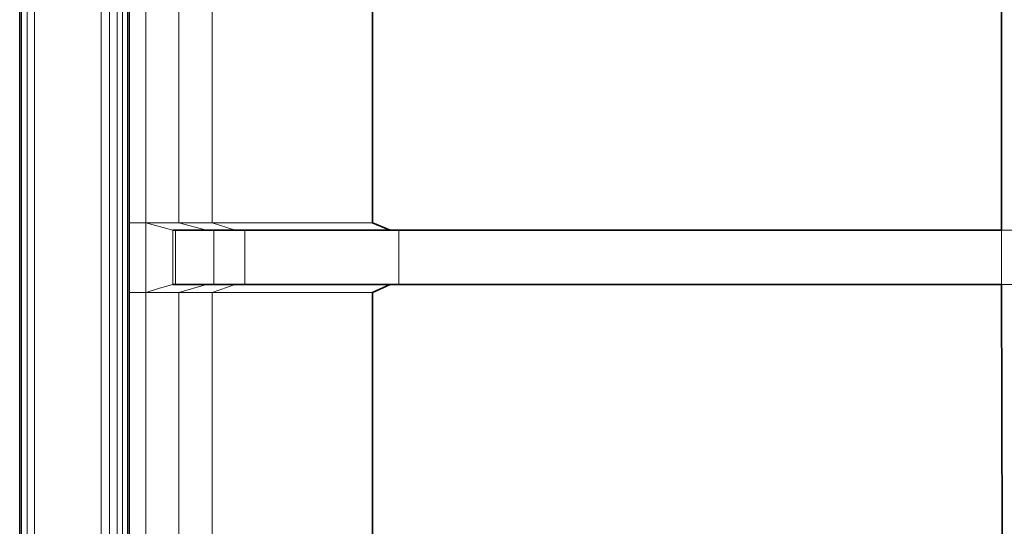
# Model space of a CAD drawing. Header units: inches. Extents: x 0 to 12.9, y 0 to 8.3.
# Tile 4 of 52: x 2.507 to 2.981, y 2.824 to 3.068. Entities that reach past the tile are written whole.
import ezdxf

# ---------------------------------------------------------------- set-up
doc = ezdxf.new("R2010")
doc.units = ezdxf.units.IN
doc.header["$MEASUREMENT"] = 0
doc.layers.add('Default', color=7, linetype='Continuous')

# ---------------------------------------------------------------- blocks, each defined once
blk = doc.blocks.new('MODEL_2')
at = {"lineweight": 35}
for p, q in [((2.50669, 3.79873), (2.50669, 1.96511)), ((2.55942, 2.97021), (2.55942, 3.11122)), ((2.67668, 3.11122), (2.67668, 2.97021)), ((2.97947, 3.08404), (2.97947, 2.96675)), ((2.55942, 2.97021), (2.55942, 2.93677)), ((2.68516, 2.96675), (2.67668, 2.97021)), ((2.58038, 2.96675), (2.58172, 2.96675)), ((2.58172, 2.96675), (2.59658, 2.96675)), ((2.59658, 2.96675), (2.60018, 2.96675)), ((2.61044, 2.96675), (2.60018, 2.96675)), ((2.6152, 2.96675), (2.61044, 2.96675)), ((2.68516, 2.96675), (2.6152, 2.96675)), ((2.68923, 2.96675), (2.68516, 2.96675)), ((2.68923, 2.96675), (2.97947, 2.96675)), ((2.58172, 2.94058), (2.58038, 2.94058)), ((2.59658, 2.94058), (2.58172, 2.94058)), ((2.59658, 2.94058), (2.60018, 2.94058)), ((2.60018, 2.94058), (2.61044, 2.94058)), ((2.61044, 2.94058), (2.6152, 2.94058)), ((2.68516, 2.94058), (2.6152, 2.94058)), ((2.67668, 2.93677), (2.68516, 2.94058)), ((2.68516, 2.94058), (2.68923, 2.94058)), ((2.97947, 2.94058), (2.68923, 2.94058)), ((2.97992, 2.81849), (2.97947, 2.94058)), ((2.55942, 2.93677), (2.55942, 2.79298)), ((2.67668, 2.79298), (2.67668, 2.93677))]:
    blk.add_line(p, q, dxfattribs=at)
at = {"lineweight": 0}
for p, q in [((2.50762, 1.96511), (2.50762, 3.79875)), ((2.51038, 1.96511), (2.51035, 3.79873)), ((2.51035, 3.79873), (2.51038, 1.96511)), ((2.5139, 1.96511), (2.51384, 3.79869)), ((2.51384, 3.79869), (2.5139, 1.96511)), ((2.54595, 3.76615), (2.5459, 2.28569)), ((2.5459, 2.28569), (2.54595, 3.76615)), ((2.54993, 3.75886), (2.55, 2.28617)), ((2.55, 2.28617), (2.54993, 3.75886)), ((2.55369, 2.28762), (2.55371, 3.7535)), ((2.55371, 3.7535), (2.55369, 2.28762)), ((2.55613, 3.75171), (2.55613, 2.2897)), ((2.55613, 2.2897), (2.55613, 3.75171)), ((2.55863, 3.75171), (2.55863, 2.29242)), ((2.55863, 2.29242), (2.55863, 3.75171)), ((2.55942, 3.11122), (2.55942, 2.97021)), ((2.55942, 2.97021), (2.55942, 3.11122)), ((2.56743, 3.11122), (2.56743, 2.97021)), ((2.56743, 2.97021), (2.56743, 3.11122)), ((2.58339, 2.97021), (2.58339, 3.11126)), ((2.58339, 3.11126), (2.58339, 2.97021)), ((2.59936, 2.97021), (2.59936, 3.11122)), ((2.59936, 3.11122), (2.59936, 2.97021)), ((2.67668, 2.97021), (2.67668, 3.11122)), ((2.67668, 3.11122), (2.67668, 2.97021)), ((2.97947, 2.96675), (2.97947, 3.08404)), ((2.97947, 3.08404), (2.97947, 2.96675)), ((2.55942, 2.97021), (2.55942, 2.93677)), ((2.55942, 2.93677), (2.55942, 2.97021)), ((2.55942, 2.97021), (2.56743, 2.97021)), ((2.56743, 2.97021), (2.55942, 2.97021)), ((2.56743, 2.97021), (2.56743, 2.93677)), ((2.58339, 2.97021), (2.56743, 2.97021)), ((2.56743, 2.97021), (2.58339, 2.97021)), ((2.58038, 2.96675), (2.56743, 2.97021)), ((2.56743, 2.93677), (2.56743, 2.97021)), ((2.56743, 2.97021), (2.58038, 2.96675)), ((2.59936, 2.97021), (2.58339, 2.97021)), ((2.58339, 2.97021), (2.59658, 2.96675)), ((2.58339, 2.97021), (2.59936, 2.97021)), ((2.59658, 2.96675), (2.58339, 2.97021)), ((2.67668, 2.97021), (2.59936, 2.97021)), ((2.59936, 2.97021), (2.67668, 2.97021)), ((2.61044, 2.96675), (2.59936, 2.97021)), ((2.59936, 2.97021), (2.61044, 2.96675)), ((2.68516, 2.96675), (2.67668, 2.97021)), ((2.67668, 2.97021), (2.68516, 2.96675)), ((2.58172, 2.96675), (2.58038, 2.96675)), ((2.58038, 2.96675), (2.58172, 2.96675)), ((2.58038, 2.94058), (2.58038, 2.96675)), ((2.58038, 2.96675), (2.58038, 2.94058)), ((2.59658, 2.96675), (2.58172, 2.96675)), ((2.58172, 2.96675), (2.58172, 2.94058)), ((2.58172, 2.94058), (2.58172, 2.96675)), ((2.58172, 2.96675), (2.59658, 2.96675)), ((2.60018, 2.96675), (2.59658, 2.96675)), ((2.59658, 2.96675), (2.60018, 2.96675)), ((2.61044, 2.96675), (2.60018, 2.96675)), ((2.60018, 2.96675), (2.60018, 2.94058)), ((2.60018, 2.94058), (2.60018, 2.96675)), ((2.60018, 2.96675), (2.61044, 2.96675)), ((2.6152, 2.96675), (2.61044, 2.96675)), ((2.61044, 2.96675), (2.6152, 2.96675)), ((2.6152, 2.94058), (2.6152, 2.96675)), ((2.6152, 2.96675), (2.68516, 2.96675)), ((2.68516, 2.96675), (2.6152, 2.96675)), ((2.6152, 2.96675), (2.6152, 2.94058)), ((2.68516, 2.96675), (2.68923, 2.96675)), ((2.68923, 2.96675), (2.68516, 2.96675)), ((2.68923, 2.94058), (2.68923, 2.96675)), ((2.68923, 2.96675), (2.97947, 2.96675)), ((2.68923, 2.96675), (2.68923, 2.94058)), ((2.97947, 2.96675), (2.68923, 2.96675)), ((2.97947, 2.96675), (2.97947, 2.94058)), ((2.97947, 2.94058), (2.97947, 2.96675)), ((2.97947, 2.96675), (3.00425, 2.96675)), ((3.00425, 2.96675), (2.97947, 2.96675)), ((2.57406, 2.93872), (2.58038, 2.94058)), ((2.58038, 2.94058), (2.57406, 2.93872)), ((2.58172, 2.94058), (2.58038, 2.94058)), ((2.58038, 2.94058), (2.58172, 2.94058)), ((2.58172, 2.94058), (2.59658, 2.94058)), ((2.59658, 2.94058), (2.58172, 2.94058)), ((2.59658, 2.94058), (2.58339, 2.93677)), ((2.58339, 2.93677), (2.59658, 2.94058)), ((2.60018, 2.94058), (2.59658, 2.94058)), ((2.59658, 2.94058), (2.60018, 2.94058)), ((2.59936, 2.93677), (2.61044, 2.94058)), ((2.61044, 2.94058), (2.59936, 2.93677)), ((2.61044, 2.94058), (2.60018, 2.94058)), ((2.60018, 2.94058), (2.61044, 2.94058)), ((2.6152, 2.94058), (2.61044, 2.94058)), ((2.61044, 2.94058), (2.6152, 2.94058)), ((2.68516, 2.94058), (2.6152, 2.94058)), ((2.6152, 2.94058), (2.68516, 2.94058)), ((2.67668, 2.93677), (2.68516, 2.94058)), ((2.68516, 2.94058), (2.67668, 2.93677)), ((2.68516, 2.94058), (2.68923, 2.94058)), ((2.68923, 2.94058), (2.68516, 2.94058)), ((2.68923, 2.94058), (2.97947, 2.94058)), ((2.97947, 2.94058), (2.68923, 2.94058)), ((2.97947, 2.94058), (2.97992, 2.81849)), ((3.00425, 2.94058), (2.97947, 2.94058)), ((2.97947, 2.94058), (3.00425, 2.94058)), ((2.97992, 2.81849), (2.97947, 2.94058)), ((2.55942, 2.93677), (2.55942, 2.79298)), ((2.55942, 2.79298), (2.55942, 2.93677)), ((2.55942, 2.93677), (2.56743, 2.93677)), ((2.56743, 2.93677), (2.55942, 2.93677)), ((2.56743, 2.93677), (2.56743, 2.79298)), ((2.56743, 2.79298), (2.56743, 2.93677)), ((2.56743, 2.93677), (2.56755, 2.93677)), ((2.56755, 2.93677), (2.56743, 2.93677)), ((2.56755, 2.93677), (2.57406, 2.93872)), ((2.57406, 2.93872), (2.56755, 2.93677)), ((2.56755, 2.93677), (2.58339, 2.93677)), ((2.58339, 2.93677), (2.56755, 2.93677)), ((2.58339, 2.93677), (2.58339, 2.79298)), ((2.58339, 2.79298), (2.58339, 2.93677)), ((2.58339, 2.93677), (2.59936, 2.93677)), ((2.59936, 2.93677), (2.58339, 2.93677)), ((2.59936, 2.79298), (2.59936, 2.93677)), ((2.59936, 2.93677), (2.67668, 2.93677)), ((2.59936, 2.93677), (2.59936, 2.79298)), ((2.67668, 2.93677), (2.59936, 2.93677)), ((2.67668, 2.79298), (2.67668, 2.93677)), ((2.67668, 2.93677), (2.67668, 2.79298))]:
    blk.add_line(p, q, dxfattribs=at).dxf.unprotected_set("ltscale", 0)
blk = doc.blocks.new('Page 1')
at = {"layer": 'Default'}
blk.add_blockref('MODEL_2', (0, 0), dxfattribs=at)

msp = doc.modelspace()

# ---------------------------------------------------------------- block references
msp.add_blockref('Page 1', (0, 0))

doc.saveas('drawing.dxf')
